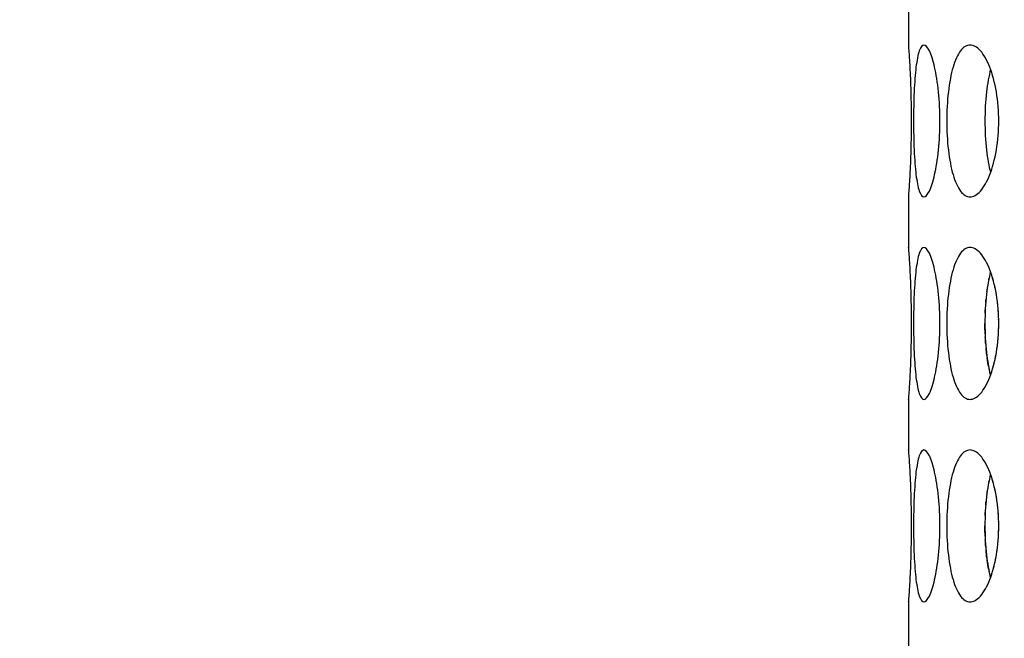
# Model space of a CAD drawing. Header units: millimetres. Extents: x 18 to 610, y -123 to 280.
# Tile 24 of 87: x 163.96 to 168.82, y 110.56 to 113.61. Entities that reach past the tile are written whole.
import ezdxf

# ---------------------------------------------------------------- set-up
doc = ezdxf.new("R2010")
doc.units = ezdxf.units.MM
doc.linetypes.add('SOLID', pattern=[0])
doc.styles.add('Arial', font='Arial.ttf', dxfattribs={"height": 5})
doc.dimstyles.get("Standard").update_dxf_attribs({"dimtxt": 5, "dimasz": 5, "dimexe": 0.18, "dimexo": 0.0625, "dimgap": 0.09, "dimtad": 0, "dimtih": 1, "dimtoh": 1, "dimdec": 4, "dimzin": 0, "dimdsep": 46, "dimtxsty": 'Arial', "dimcen": 0.09, "dimadec": 0, "dimazin": 0, "dimtfac": 1, "dimtdec": 4, "dimtofl": 0, "dimtmove": 0, "dimatfit": 3, "dimfxl": 0, "dimtolj": 1, "dimtzin": 0, "dimarcsym": 0})

# ---------------------------------------------------------------- blocks, each defined once
blk = doc.blocks.new('*D12')
at = {"color": 0, "lineweight": -2}
for p, q in [((161.3974, 270.3856), (53.8673, 270.3856)), ((55.2673, 59.0856), (55.2673, 265.3856)), ((173.3974, 54.0856), (53.8673, 54.0856))]:
    blk.add_line(p, q, dxfattribs=at)
at = {"color": 0}
for points in [[(56.1006, 265.3856), (54.4339, 265.3856), (55.2673, 270.3856)], [(54.4339, 59.0856), (56.1006, 59.0856), (55.2673, 54.0856)]]:
    blk.add_solid(points, dxfattribs=at)
at = {"layer": 'Defpoints', "color": 0}
for p in [(55.2673, 270.3856), (161.3974, 270.3856), (173.3974, 54.0856)]:
    blk.add_point(p, dxfattribs=at)
at = {"color": 0, "lineweight": 9, "insert": (50.2148, 162.2356), "char_height": 5, "attachment_point": 5, "rotation": 90, "style": 'Arial'}
blk.add_mtext('\\A1;216.3', dxfattribs=at)
blk = doc.blocks.new('BlockOfViews_6')
at = {"linetype": 'SOLID', "lineweight": 30}
for p, q in [((168.3475, 113.7359, 35.46), (168.3474, 113.4856, 35.4705)), ((168.3476, 113.4856, 35.4705), (168.3474, 113.4856, 35.4705)), ((168.3475, 112.7359, 35.46), (168.3474, 112.4856, 35.4705)), ((168.3475, 112.7359, 35.46), (168.3476, 112.7359, 35.46)), ((168.3475, 111.7359, 35.46), (168.3474, 111.4856, 35.4705)), ((168.3475, 110.7359, 35.46), (168.3474, 110.4856, 35.4705))]:
    blk.add_line(p, q, dxfattribs=at)
at = {"linetype": 'SOLID', "lineweight": 30, "extrusion": (0, 0, -1)}
blk.add_circle((-173.3974, 121.7856, -101.725), 39, dxfattribs=at)
at = {"linetype": 'SOLID', "lineweight": 30}
blk.add_circle((173.3974, 121.7856, 99.225), 36.115, dxfattribs=at)
at = {"linetype": 'SOLID', "lineweight": 9, "extrusion": (0, 0, -1)}
blk.add_arc((-173.3974, 121.7856, -99.225), 37.59, 265, 175, dxfattribs=at)
at = {"linetype": 'SOLID', "lineweight": 30, "extrusion": (0, 0, -1)}
blk.add_arc((-173.3974, 121.7856, -56.71), 27.1, 119.86988, 60.13012, dxfattribs=at)
at = {"linetype": 'SOLID', "lineweight": 30}
for points, knots in [([(168.3474, 113.4856, 35.4705), (168.3474, 113.4856, 35.472), (168.3474, 113.4856, 35.4735), (168.3474, 113.4856, 35.5221), (168.3482, 113.4762, 35.5723), (168.3508, 113.4379, 35.6647), (168.3527, 113.4091, 35.7069), (168.3562, 113.3425, 35.7735), (168.358, 113.3003, 35.8023), (168.3607, 113.208, 35.8406), (168.3614, 113.1577, 35.85), (168.3614, 113.0635, 35.85), (168.3607, 113.0133, 35.8406), (168.358, 112.9209, 35.8023), (168.3562, 112.8787, 35.7735), (168.3527, 112.8122, 35.7069), (168.3508, 112.7833, 35.6647), (168.3482, 112.745, 35.5723), (168.3474, 112.7356, 35.5221), (168.3474, 112.7356, 35.47), (168.3474, 112.7357, 35.465), (168.3475, 112.7359, 35.46)], [0.560801, 0.560801, 0.560801, 0.560801, 0.565253, 0.565253, 0.706567, 0.706567, 0.84788, 0.84788, 0.989193, 0.989193, 1.130507, 1.130507, 1.27182, 1.27182, 1.413133, 1.413133, 1.554447, 1.554447, 1.69576, 1.69576, 1.710651, 1.710651, 1.710651, 1.710651]), ([(168.3728, 113.1106, 35.9802), (168.3728, 113.1577, 35.9802), (168.3737, 113.208, 35.9896), (168.3777, 113.3003, 36.0278), (168.3809, 113.3425, 36.0565), (168.389, 113.4091, 36.1227), (168.3945, 113.4379, 36.1645), (168.408, 113.4762, 36.2559), (168.416, 113.4856, 36.3055), (168.4323, 113.4856, 36.3983), (168.4418, 113.4762, 36.4477), (168.4604, 113.4379, 36.5382), (168.4696, 113.4091, 36.5794), (168.4846, 113.3425, 36.6443), (168.4914, 113.3003, 36.6724), (168.5007, 113.208, 36.7097), (168.503, 113.1577, 36.7188), (168.503, 113.0635, 36.7188), (168.5007, 113.0133, 36.7097), (168.4914, 112.9209, 36.6724), (168.4846, 112.8787, 36.6443), (168.4696, 112.8122, 36.5794), (168.4604, 112.7833, 36.5382), (168.4418, 112.745, 36.4477), (168.4323, 112.7356, 36.3983), (168.416, 112.7356, 36.3055), (168.408, 112.745, 36.2559), (168.3945, 112.7833, 36.1645), (168.389, 112.8122, 36.1227), (168.3809, 112.8787, 36.0565), (168.3777, 112.9209, 36.0278), (168.3737, 113.0133, 35.9896), (168.3728, 113.0635, 35.9802), (168.3728, 113.1106, 35.9802)], [0, 0, 0, 0, 0.141313, 0.141313, 0.282627, 0.282627, 0.42394, 0.42394, 0.565253, 0.565253, 0.706567, 0.706567, 0.84788, 0.84788, 0.989193, 0.989193, 1.130507, 1.130507, 1.27182, 1.27182, 1.413133, 1.413133, 1.554447, 1.554447, 1.69576, 1.69576, 1.837073, 1.837073, 1.978386, 1.978386, 2.1197, 2.1197, 2.261013, 2.261013, 2.261013, 2.261013]), ([(168.5368, 113.1106, 36.8451), (168.5368, 113.1577, 36.8451), (168.5394, 113.208, 36.8542), (168.55, 113.3003, 36.891), (168.5581, 113.3425, 36.9188), (168.5776, 113.4091, 36.9825), (168.5903, 113.4379, 37.0228), (168.6194, 113.4762, 37.1105), (168.6359, 113.4856, 37.1579), (168.6681, 113.4856, 37.2465), (168.686, 113.4762, 37.2934), (168.72, 113.4379, 37.3793), (168.7362, 113.4091, 37.4183), (168.7623, 113.3425, 37.4797), (168.7739, 113.3003, 37.5062), (168.7894, 113.208, 37.5412), (168.7933, 113.1577, 37.5498), (168.7933, 113.0635, 37.5498), (168.7894, 113.0133, 37.5412), (168.7739, 112.9209, 37.5062), (168.7623, 112.8787, 37.4797), (168.7362, 112.8122, 37.4183), (168.72, 112.7833, 37.3793), (168.686, 112.745, 37.2934), (168.6681, 112.7356, 37.2465), (168.6359, 112.7356, 37.1579), (168.6194, 112.745, 37.1105), (168.5903, 112.7833, 37.0228), (168.5776, 112.8122, 36.9825), (168.5581, 112.8787, 36.9188), (168.55, 112.9209, 36.891), (168.5394, 113.0133, 36.8542), (168.5368, 113.0635, 36.8451), (168.5368, 113.1106, 36.8451)], [0, 0, 0, 0, 0.141313, 0.141313, 0.282627, 0.282627, 0.42394, 0.42394, 0.565253, 0.565253, 0.706567, 0.706567, 0.84788, 0.84788, 0.989193, 0.989193, 1.130507, 1.130507, 1.27182, 1.27182, 1.413133, 1.413133, 1.554447, 1.554447, 1.69576, 1.69576, 1.837073, 1.837073, 1.978386, 1.978386, 2.1197, 2.1197, 2.261013, 2.261013, 2.261013, 2.261013]), ([(168.7532, 113.3654, 36.8725), (168.7448, 113.3339, 36.8446), (168.7378, 113.2957, 36.8206), (168.7278, 113.208, 36.7856), (168.7253, 113.1577, 36.7765), (168.7253, 113.1106, 36.7765)], [1.9928209, 1.9928209, 1.9928209, 1.9928209, 2.1197704, 2.1197704, 2.2610885, 2.2610885, 2.2610885, 2.2610885]), ([(168.7253, 113.1106, 36.7765), (168.7253, 113.0635, 36.7765), (168.7278, 113.0133, 36.7856), (168.7378, 112.9259, 36.8205), (168.7446, 112.8879, 36.8443), (168.753, 112.8566, 36.8719)], [0, 0, 0, 0, 0.1413181, 0.1413181, 0.2672631, 0.2672631, 0.2672631, 0.2672631]), ([(168.3475, 112.4841, 35.4415), (168.3475, 112.4851, 35.4528), (168.3474, 112.4856, 35.464), (168.3474, 112.4856, 35.5221), (168.3482, 112.4762, 35.5723), (168.3508, 112.4379, 35.6647), (168.3527, 112.4091, 35.7069), (168.3562, 112.3425, 35.7735), (168.358, 112.3003, 35.8023), (168.3607, 112.208, 35.8406), (168.3614, 112.1577, 35.85), (168.3614, 112.0635, 35.85), (168.3607, 112.0133, 35.8406), (168.358, 111.9209, 35.8023), (168.3562, 111.8787, 35.7735), (168.3527, 111.8122, 35.7069), (168.3508, 111.7833, 35.6647), (168.3482, 111.745, 35.5723), (168.3474, 111.7356, 35.5221), (168.3474, 111.7356, 35.4644), (168.3475, 111.7361, 35.4537), (168.3475, 111.737, 35.4429)], [0.532153, 0.532153, 0.532153, 0.532153, 0.565253, 0.565253, 0.706567, 0.706567, 0.84788, 0.84788, 0.989193, 0.989193, 1.130507, 1.130507, 1.27182, 1.27182, 1.413133, 1.413133, 1.554447, 1.554447, 1.69576, 1.69576, 1.727433, 1.727433, 1.727433, 1.727433]), ([(168.3728, 112.1106, 35.9802), (168.3728, 112.1577, 35.9802), (168.3737, 112.208, 35.9896), (168.3777, 112.3003, 36.0278), (168.3809, 112.3425, 36.0565), (168.389, 112.4091, 36.1227), (168.3945, 112.4379, 36.1645), (168.408, 112.4762, 36.2559), (168.416, 112.4856, 36.3055), (168.4323, 112.4856, 36.3983), (168.4418, 112.4762, 36.4477), (168.4604, 112.4379, 36.5382), (168.4696, 112.4091, 36.5794), (168.4846, 112.3425, 36.6443), (168.4914, 112.3003, 36.6724), (168.5007, 112.208, 36.7097), (168.503, 112.1577, 36.7188), (168.503, 112.0635, 36.7188), (168.5007, 112.0133, 36.7097), (168.4914, 111.9209, 36.6724), (168.4846, 111.8787, 36.6443), (168.4696, 111.8122, 36.5794), (168.4604, 111.7833, 36.5382), (168.4418, 111.745, 36.4477), (168.4323, 111.7356, 36.3983), (168.416, 111.7356, 36.3055), (168.408, 111.745, 36.2559), (168.3945, 111.7833, 36.1645), (168.389, 111.8122, 36.1227), (168.3809, 111.8787, 36.0565), (168.3777, 111.9209, 36.0278), (168.3737, 112.0133, 35.9896), (168.3728, 112.0635, 35.9802), (168.3728, 112.1106, 35.9802)], [0, 0, 0, 0, 0.141313, 0.141313, 0.282627, 0.282627, 0.42394, 0.42394, 0.565253, 0.565253, 0.706567, 0.706567, 0.84788, 0.84788, 0.989193, 0.989193, 1.130507, 1.130507, 1.27182, 1.27182, 1.413133, 1.413133, 1.554447, 1.554447, 1.69576, 1.69576, 1.837073, 1.837073, 1.978386, 1.978386, 2.1197, 2.1197, 2.261013, 2.261013, 2.261013, 2.261013]), ([(168.5368, 112.1106, 36.8451), (168.5368, 112.1577, 36.8451), (168.5394, 112.208, 36.8542), (168.55, 112.3003, 36.891), (168.5581, 112.3425, 36.9188), (168.5776, 112.4091, 36.9825), (168.5903, 112.4379, 37.0228), (168.6194, 112.4762, 37.1105), (168.6359, 112.4856, 37.1579), (168.6681, 112.4856, 37.2465), (168.686, 112.4762, 37.2934), (168.72, 112.4379, 37.3793), (168.7362, 112.4091, 37.4183), (168.7623, 112.3425, 37.4797), (168.7739, 112.3003, 37.5062), (168.7894, 112.208, 37.5412), (168.7933, 112.1577, 37.5498), (168.7933, 112.0635, 37.5498), (168.7894, 112.0133, 37.5412), (168.7739, 111.9209, 37.5062), (168.7623, 111.8787, 37.4797), (168.7362, 111.8122, 37.4183), (168.72, 111.7833, 37.3793), (168.686, 111.745, 37.2934), (168.6681, 111.7356, 37.2465), (168.6359, 111.7356, 37.1579), (168.6194, 111.745, 37.1105), (168.5903, 111.7833, 37.0228), (168.5776, 111.8122, 36.9825), (168.5581, 111.8787, 36.9188), (168.55, 111.9209, 36.891), (168.5394, 112.0133, 36.8542), (168.5368, 112.0635, 36.8451), (168.5368, 112.1106, 36.8451)], [0, 0, 0, 0, 0.141313, 0.141313, 0.282627, 0.282627, 0.42394, 0.42394, 0.565253, 0.565253, 0.706567, 0.706567, 0.84788, 0.84788, 0.989193, 0.989193, 1.130507, 1.130507, 1.27182, 1.27182, 1.413133, 1.413133, 1.554447, 1.554447, 1.69576, 1.69576, 1.837073, 1.837073, 1.978386, 1.978386, 2.1197, 2.1197, 2.261013, 2.261013, 2.261013, 2.261013]), ([(168.7532, 112.3654, 36.8725), (168.7448, 112.3339, 36.8446), (168.7378, 112.2957, 36.8206), (168.7278, 112.208, 36.7856), (168.7253, 112.1577, 36.7765), (168.7253, 112.1106, 36.7765)], [1.9928209, 1.9928209, 1.9928209, 1.9928209, 2.1197704, 2.1197704, 2.2610885, 2.2610885, 2.2610885, 2.2610885]), ([(168.7836, 112.2423, 33.422), (168.783, 112.2463, 33.4234), (168.7823, 112.2502, 33.4248), (168.7811, 112.2574, 33.4275), (168.7806, 112.2606, 33.4288), (168.78, 112.2638, 33.4301)], [1.25984117, 1.25984117, 1.25984117, 1.25984117, 1.27181996, 1.27181996, 1.28171804, 1.28171804, 1.28171804, 1.28171804]), ([(168.7253, 112.1106, 36.7765), (168.7253, 112.0635, 36.7765), (168.7278, 112.0133, 36.7856), (168.7378, 111.9259, 36.8205), (168.7446, 111.8879, 36.8443), (168.753, 111.8566, 36.8719)], [0, 0, 0, 0, 0.1413181, 0.1413181, 0.2672631, 0.2672631, 0.2672631, 0.2672631]), ([(168.7347, 111.9537, 34.1404), (168.7341, 111.9581, 34.1423), (168.7336, 111.9626, 34.1442), (168.7322, 111.9748, 34.1491), (168.7314, 111.9827, 34.1519), (168.7307, 111.9907, 34.1545)], [2.10599904, 2.10599904, 2.10599904, 2.10599904, 2.1197704, 2.1197704, 2.14350896, 2.14350896, 2.14350896, 2.14350896]), ([(168.3475, 111.4841, 35.4415), (168.3475, 111.4851, 35.4528), (168.3474, 111.4856, 35.464), (168.3474, 111.4856, 35.5221), (168.3482, 111.4762, 35.5723), (168.3508, 111.4379, 35.6647), (168.3527, 111.4091, 35.7069), (168.3562, 111.3425, 35.7735), (168.358, 111.3003, 35.8023), (168.3607, 111.208, 35.8406), (168.3614, 111.1577, 35.85), (168.3614, 111.0635, 35.85), (168.3607, 111.0133, 35.8406), (168.358, 110.9209, 35.8023), (168.3562, 110.8787, 35.7735), (168.3527, 110.8122, 35.7069), (168.3508, 110.7833, 35.6647), (168.3482, 110.745, 35.5723), (168.3474, 110.7356, 35.5221), (168.3474, 110.7356, 35.4644), (168.3475, 110.7361, 35.4537), (168.3475, 110.737, 35.4429)], [0.532153, 0.532153, 0.532153, 0.532153, 0.565253, 0.565253, 0.706567, 0.706567, 0.84788, 0.84788, 0.989193, 0.989193, 1.130507, 1.130507, 1.27182, 1.27182, 1.413133, 1.413133, 1.554447, 1.554447, 1.69576, 1.69576, 1.727433, 1.727433, 1.727433, 1.727433]), ([(168.3728, 111.1106, 35.9802), (168.3728, 111.1577, 35.9802), (168.3737, 111.208, 35.9896), (168.3777, 111.3003, 36.0278), (168.3809, 111.3425, 36.0565), (168.389, 111.4091, 36.1227), (168.3945, 111.4379, 36.1645), (168.408, 111.4762, 36.2559), (168.416, 111.4856, 36.3055), (168.4323, 111.4856, 36.3983), (168.4418, 111.4762, 36.4477), (168.4604, 111.4379, 36.5382), (168.4696, 111.4091, 36.5794), (168.4846, 111.3425, 36.6443), (168.4914, 111.3003, 36.6724), (168.5007, 111.208, 36.7097), (168.503, 111.1577, 36.7188), (168.503, 111.0635, 36.7188), (168.5007, 111.0133, 36.7097), (168.4914, 110.9209, 36.6724), (168.4846, 110.8787, 36.6443), (168.4696, 110.8122, 36.5794), (168.4604, 110.7833, 36.5382), (168.4418, 110.745, 36.4477), (168.4323, 110.7356, 36.3983), (168.416, 110.7356, 36.3055), (168.408, 110.745, 36.2559), (168.3945, 110.7833, 36.1645), (168.389, 110.8122, 36.1227), (168.3809, 110.8787, 36.0565), (168.3777, 110.9209, 36.0278), (168.3737, 111.0133, 35.9896), (168.3728, 111.0635, 35.9802), (168.3728, 111.1106, 35.9802)], [0, 0, 0, 0, 0.141313, 0.141313, 0.282627, 0.282627, 0.42394, 0.42394, 0.565253, 0.565253, 0.706567, 0.706567, 0.84788, 0.84788, 0.989193, 0.989193, 1.130507, 1.130507, 1.27182, 1.27182, 1.413133, 1.413133, 1.554447, 1.554447, 1.69576, 1.69576, 1.837073, 1.837073, 1.978386, 1.978386, 2.1197, 2.1197, 2.261013, 2.261013, 2.261013, 2.261013]), ([(168.5368, 111.1106, 36.8451), (168.5368, 111.1577, 36.8451), (168.5394, 111.208, 36.8542), (168.55, 111.3003, 36.891), (168.5581, 111.3425, 36.9188), (168.5776, 111.4091, 36.9825), (168.5903, 111.4379, 37.0228), (168.6194, 111.4762, 37.1105), (168.6359, 111.4856, 37.1579), (168.6681, 111.4856, 37.2465), (168.686, 111.4762, 37.2934), (168.72, 111.4379, 37.3793), (168.7362, 111.4091, 37.4183), (168.7623, 111.3425, 37.4797), (168.7739, 111.3003, 37.5062), (168.7894, 111.208, 37.5412), (168.7933, 111.1577, 37.5498), (168.7933, 111.0635, 37.5498), (168.7894, 111.0133, 37.5412), (168.7739, 110.9209, 37.5062), (168.7623, 110.8787, 37.4797), (168.7362, 110.8122, 37.4183), (168.72, 110.7833, 37.3793), (168.686, 110.745, 37.2934), (168.6681, 110.7356, 37.2465), (168.6359, 110.7356, 37.1579), (168.6194, 110.745, 37.1105), (168.5903, 110.7833, 37.0228), (168.5776, 110.8122, 36.9825), (168.5581, 110.8787, 36.9188), (168.55, 110.9209, 36.891), (168.5394, 111.0133, 36.8542), (168.5368, 111.0635, 36.8451), (168.5368, 111.1106, 36.8451)], [0, 0, 0, 0, 0.141313, 0.141313, 0.282627, 0.282627, 0.42394, 0.42394, 0.565253, 0.565253, 0.706567, 0.706567, 0.84788, 0.84788, 0.989193, 0.989193, 1.130507, 1.130507, 1.27182, 1.27182, 1.413133, 1.413133, 1.554447, 1.554447, 1.69576, 1.69576, 1.837073, 1.837073, 1.978386, 1.978386, 2.1197, 2.1197, 2.261013, 2.261013, 2.261013, 2.261013]), ([(168.7532, 111.3654, 36.8725), (168.7448, 111.3339, 36.8446), (168.7378, 111.2957, 36.8206), (168.7278, 111.208, 36.7856), (168.7253, 111.1577, 36.7765), (168.7253, 111.1106, 36.7765)], [1.9928205, 1.9928205, 1.9928205, 1.9928205, 2.1197704, 2.1197704, 2.2610885, 2.2610885, 2.2610885, 2.2610885]), ([(168.7836, 111.2423, 33.422), (168.783, 111.2463, 33.4234), (168.7823, 111.2502, 33.4248), (168.7811, 111.2574, 33.4275), (168.7806, 111.2606, 33.4288), (168.78, 111.2638, 33.4301)], [1.25984117, 1.25984117, 1.25984117, 1.25984117, 1.27181996, 1.27181996, 1.28171845, 1.28171845, 1.28171845, 1.28171845]), ([(168.7253, 111.1106, 36.7765), (168.7253, 111.0635, 36.7765), (168.7278, 111.0133, 36.7856), (168.7378, 110.9259, 36.8205), (168.7446, 110.8879, 36.8443), (168.753, 110.8566, 36.8719)], [0, 0, 0, 0, 0.1413181, 0.1413181, 0.2672628, 0.2672628, 0.2672628, 0.2672628]), ([(168.7347, 110.9537, 34.1404), (168.7341, 110.9581, 34.1423), (168.7336, 110.9626, 34.1442), (168.7322, 110.9748, 34.1491), (168.7314, 110.9827, 34.1519), (168.7307, 110.9907, 34.1545)], [2.10599945, 2.10599945, 2.10599945, 2.10599945, 2.1197704, 2.1197704, 2.14350896, 2.14350896, 2.14350896, 2.14350896])]:
    blk.add_open_spline(points, degree=3, knots=knots, dxfattribs=at)
for points in [[(168.7561, 112.357, 33.4848), (168.7552, 112.3597, 33.487), (168.7543, 112.3623, 33.4892), (168.7533, 112.3649, 33.4914)], [(168.7439, 112.3252, 34.1085), (168.7445, 112.3281, 34.1066), (168.7451, 112.331, 34.1046), (168.7457, 112.3338, 34.1026)], [(168.7665, 112.3232, 33.4607), (168.7648, 112.3294, 33.4646), (168.7631, 112.3354, 33.4687), (168.7613, 112.3413, 33.4729)], [(168.7759, 112.2844, 33.4393), (168.7745, 112.2911, 33.4425), (168.773, 112.2977, 33.4459), (168.7714, 112.3042, 33.4495)], [(168.7347, 112.2675, 34.1404), (168.7352, 112.2718, 34.1385), (168.7358, 112.276, 34.1365), (168.7364, 112.2802, 34.1345)], [(168.7292, 112.2136, 34.1596), (168.7297, 112.2193, 34.1581), (168.7301, 112.2249, 34.1564), (168.7307, 112.2306, 34.1545)], [(168.789, 112.1987, 33.4098), (168.7883, 112.206, 33.4114), (168.7875, 112.2134, 33.4132), (168.7866, 112.2206, 33.4153)], [(168.7262, 112.1615, 34.1702), (168.7264, 112.1667, 34.1695), (168.7267, 112.172, 34.1687), (168.7269, 112.1772, 34.1678)], [(168.7923, 112.1545, 33.4025), (168.7919, 112.1618, 33.4033), (168.7915, 112.1692, 33.4043), (168.7909, 112.1766, 33.4055)], [(168.7262, 112.0598, 34.1702), (168.7256, 112.0769, 34.1725), (168.7253, 112.094, 34.1736), (168.7253, 112.1106, 34.1736)], [(168.7933, 112.1106, 33.4002), (168.7933, 112.1179, 33.4002), (168.7933, 112.1252, 33.4004), (168.7931, 112.1325, 33.4008)], [(168.7923, 112.0668, 33.4025), (168.7926, 112.0741, 33.4017), (168.7929, 112.0814, 33.4012), (168.7931, 112.0887, 33.4008)], [(168.7292, 112.0077, 34.1596), (168.7283, 112.0197, 34.163), (168.7275, 112.0319, 34.1657), (168.7269, 112.044, 34.1678)], [(168.789, 112.0225, 33.4098), (168.7898, 112.0299, 33.4082), (168.7904, 112.0373, 33.4067), (168.7909, 112.0446, 33.4055)], [(168.7836, 111.9789, 33.422), (168.7847, 111.9861, 33.4196), (168.7857, 111.9933, 33.4173), (168.7866, 112.0006, 33.4153)], [(168.7439, 111.896, 34.1085), (168.7411, 111.9102, 34.1181), (168.7386, 111.9253, 34.1268), (168.7364, 111.9411, 34.1345)], [(168.7665, 111.8981, 33.4607), (168.7682, 111.9042, 33.4568), (168.7699, 111.9106, 33.4531), (168.7714, 111.917, 33.4495)], [(168.7759, 111.9369, 33.4393), (168.7774, 111.9436, 33.436), (168.7787, 111.9505, 33.433), (168.78, 111.9574, 33.4301)], [(168.753, 111.8566, 34.0781), (168.7504, 111.8663, 34.0867), (168.7479, 111.8766, 34.0949), (168.7457, 111.8875, 34.1026)], [(168.7561, 111.8643, 33.4848), (168.7579, 111.8694, 33.4807), (168.7596, 111.8746, 33.4768), (168.7613, 111.88, 33.4729)], [(168.7439, 111.3252, 34.1085), (168.7445, 111.3281, 34.1066), (168.7451, 111.331, 34.1046), (168.7457, 111.3338, 34.1026)], [(168.7561, 111.357, 33.4848), (168.7552, 111.3597, 33.487), (168.7543, 111.3623, 33.4892), (168.7533, 111.3649, 33.4914)], [(168.7665, 111.3232, 33.4607), (168.7648, 111.3294, 33.4646), (168.7631, 111.3354, 33.4687), (168.7613, 111.3413, 33.4729)], [(168.7347, 111.2675, 34.1404), (168.7352, 111.2718, 34.1385), (168.7358, 111.276, 34.1365), (168.7364, 111.2802, 34.1345)], [(168.7759, 111.2844, 33.4393), (168.7745, 111.2911, 33.4425), (168.773, 111.2977, 33.4459), (168.7714, 111.3042, 33.4495)], [(168.7292, 111.2136, 34.1596), (168.7297, 111.2193, 34.1581), (168.7301, 111.2249, 34.1564), (168.7307, 111.2306, 34.1545)], [(168.789, 111.1987, 33.4098), (168.7883, 111.206, 33.4114), (168.7875, 111.2134, 33.4132), (168.7866, 111.2206, 33.4153)], [(168.7262, 111.1615, 34.1702), (168.7264, 111.1667, 34.1695), (168.7267, 111.172, 34.1687), (168.7269, 111.1772, 34.1678)], [(168.7923, 111.1545, 33.4025), (168.7919, 111.1618, 33.4033), (168.7915, 111.1692, 33.4043), (168.7909, 111.1766, 33.4055)], [(168.7933, 111.1106, 33.4002), (168.7933, 111.1179, 33.4002), (168.7933, 111.1252, 33.4004), (168.7931, 111.1325, 33.4008)], [(168.7262, 111.0598, 34.1702), (168.7256, 111.0769, 34.1725), (168.7253, 111.094, 34.1736), (168.7253, 111.1106, 34.1736)], [(168.7923, 111.0668, 33.4025), (168.7926, 111.0741, 33.4017), (168.7929, 111.0814, 33.4012), (168.7931, 111.0887, 33.4008)], [(168.7292, 111.0077, 34.1596), (168.7283, 111.0197, 34.163), (168.7275, 111.0319, 34.1657), (168.7269, 111.044, 34.1678)], [(168.789, 111.0225, 33.4098), (168.7898, 111.0299, 33.4082), (168.7904, 111.0373, 33.4067), (168.7909, 111.0446, 33.4055)], [(168.7836, 110.9789, 33.422), (168.7847, 110.9861, 33.4196), (168.7857, 110.9933, 33.4173), (168.7866, 111.0006, 33.4153)], [(168.7439, 110.896, 34.1085), (168.7411, 110.9102, 34.1181), (168.7386, 110.9253, 34.1268), (168.7364, 110.9411, 34.1345)], [(168.7759, 110.9369, 33.4393), (168.7774, 110.9436, 33.436), (168.7787, 110.9505, 33.433), (168.78, 110.9574, 33.4301)], [(168.7665, 110.8981, 33.4607), (168.7682, 110.9042, 33.4568), (168.7699, 110.9106, 33.4531), (168.7714, 110.917, 33.4495)], [(168.753, 110.8566, 34.0781), (168.7504, 110.8663, 34.0867), (168.7479, 110.8766, 34.0949), (168.7457, 110.8875, 34.1026)], [(168.7561, 110.8643, 33.4848), (168.7579, 110.8694, 33.4807), (168.7596, 110.8746, 33.4768), (168.7613, 110.88, 33.4729)]]:
    blk.add_open_spline(points, degree=3, dxfattribs=at)

msp = doc.modelspace()

# ---------------------------------------------------------------- block references
msp.add_blockref('BlockOfViews_6', (0, 0))

# ---------------------------------------------------------------- dimensions: what is measured, and where the dimension line sits
at = {"lineweight": 9}
dim = msp.add_linear_dim(base=(55.2673, 270.3856), p1=(173.3974, 54.0856), p2=(161.3974, 270.3856), angle=90, dimstyle='Standard', override={"dimtxt": 5, "dimasz": 5, "dimexe": 1.4, "dimexo": 0, "dimgap": 2.5, "dimtad": 1, "dimtih": 0, "dimtoh": 1, "dimdec": 1, "dimlfac": 1, "dimpost": '<>', "dimsah": 1, "dimse1": 0, "dimse2": 0, "dimtix": 1}, dxfattribs=at)
dim.commit()
dim.dimension.update_dxf_attribs({"geometry": '*D12', "text_midpoint": (55.2673, 162.2356), "dimtype": 160})

doc.saveas('drawing.dxf')
